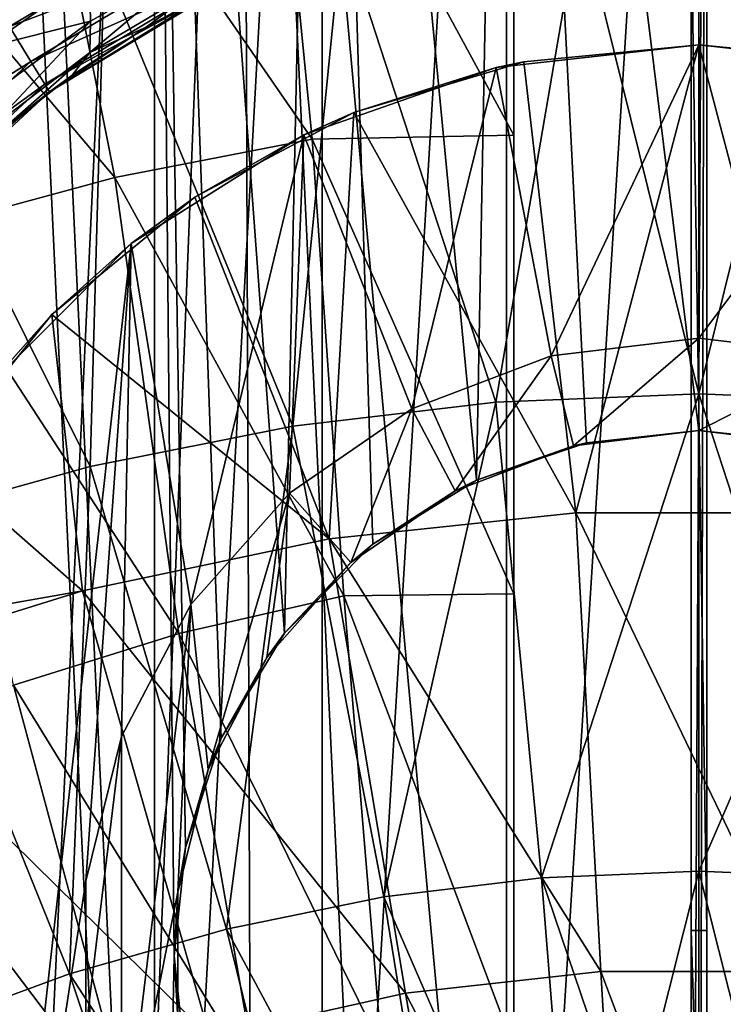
# Model space of a CAD drawing. Header units: metres. Extents: x -109 to 109, y -63 to 140.
# Tile 124 of 256: x -2.2 to 0.08, y -57.51 to -54.32. Entities that reach past the tile are written whole.
import ezdxf

# ---------------------------------------------------------------- set-up
doc = ezdxf.new("R2010")
doc.units = ezdxf.units.M
doc.layers.add('solid_502308_SW0001', color=7, linetype='CONTINUOUS')

msp = doc.modelspace()

# ---------------------------------------------------------------- linework, layer by layer
at = {"layer": 'solid_502308_SW0001'}
for points in [[(-2.300015, -50.599998, 6.567807), (-2.243855, -60.055454, 6.600656), (-1.852068, -60.101501, 6.8012)], [(-1.479913, -50.599998, 6.949689), (-2.300015, -50.599998, 6.567807), (-1.852068, -60.101501, 6.8012)], [(-2.229434, -60.5, 4.707392), (-2.229435, -50.599998, 4.707391), (-1.763357, -50.599998, 5.12705)], [(-1.763356, -60.5, 0.272949), (-1.763357, -50.599998, 0.27295), (-2.229435, -50.599998, 0.692609)], [(-2.229434, -60.5, 0.692608), (-1.763356, -60.5, 0.272949), (-2.229435, -50.599998, 0.692609)], [(-1.763356, -60.5, 5.127051), (-2.229434, -60.5, 4.707392), (-1.763357, -50.599998, 5.12705)], [(-1.479913, -50.599998, 6.949689), (-1.852068, -60.101501, 6.8012), (-1.444657, -60.140038, 6.961803)], [(-1.763357, -50.599998, 0.27295), (-1.7, -57.3512, 0.228162), (-1.663588, -57.000034, 0.203515)], [(-1.763356, -60.5, 0.272949), (-1.7, -57.3512, 0.228162), (-1.763357, -50.599998, 0.27295)], [(-1.763357, -50.599998, 0.27295), (-1.663588, -57.000034, 0.203515), (-1.547555, -56.646385, 0.129884)], [(-1.763357, -50.599998, 0.27295), (-1.547555, -56.646385, 0.129884), (-1.341932, -56.306343, 0.01689)], [(-1.220212, -50.599998, -0.040635), (-1.763357, -50.599998, 0.27295), (-1.341932, -56.306343, 0.01689)], [(-1.763356, -60.5, 5.127051), (-1.763357, -50.599998, 5.12705), (-1.220212, -50.599998, 5.440636)], [(-1.220209, -60.5, 5.440637), (-1.763356, -60.5, 5.127051), (-1.220212, -50.599998, 5.440636)], [(-1.479913, -50.599998, 6.949689), (-0.6, -60.189648, 7.159821), (-0.6, -50.599998, 7.159821)], [(-1.479913, -50.599998, 6.949689), (-1.025823, -60.169724, 7.081516), (-0.6, -60.189648, 7.159821)], [(-1.479913, -50.599998, 6.949689), (-1.444657, -60.140038, 6.961803), (-1.025823, -60.169724, 7.081516)], [(-1.220212, -50.599998, -0.040635), (-1.341932, -56.306343, 0.01689), (-1.056142, -56.017872, -0.107895)], [(-1.220212, -50.599998, -0.040635), (-1.056142, -56.017872, -0.107895), (-0.720894, -55.810417, -0.21211)], [(-0.623736, -50.599998, -0.234443), (-1.220212, -50.599998, -0.040635), (-0.720894, -55.810417, -0.21211)], [(-1.220209, -60.5, 5.440637), (-1.220212, -50.599998, 5.440636), (-0.623736, -50.599998, 5.634443)], [(-0.623735, -60.5, 5.634443), (-1.220209, -60.5, 5.440637), (-0.623736, -50.599998, 5.634443)], [(-0.623736, -50.599998, -0.234443), (-0.720894, -55.810417, -0.21211), (-0.363771, -55.689377, -0.277845)], [(-0.623736, -50.599998, -0.234443), (-0.363771, -55.689377, -0.277845), (0, -55.650002, -0.3)], [(0, -50.599998, -0.3), (-0.623736, -50.599998, -0.234443), (0, -55.650002, -0.3)], [(-0.623735, -60.5, 5.634443), (-0.623736, -50.599998, 5.634443), (0, -50.599998, 5.7)], [(0, -60.5, 5.7), (-0.623735, -60.5, 5.634443), (0, -50.599998, 5.7)], [(-0.6, -60.189648, 7.159821), (-0.6, -51.760643, 12.767508), (-0.6, -50.599998, 13.108549)], [(-0.6, -50.599998, 7.159821), (-0.6, -60.189648, 7.159821), (-0.6, -50.599998, 13.108549)], [(-0.025, -60.189651, 7.159821), (0.025, -50.599998, 7.159821), (-0.025, -50.599998, 7.159821)], [(0, -60.18964, 7.159821), (0.025, -50.599998, 7.159821), (-0.025, -60.189651, 7.159821)], [(-0.025, -57.268723, 10.698077), (-0.025, -50.599998, 7.159821), (-0.025, -53.978321, 12.026328)], [(-0.025, -58.882954, 9.939812), (-0.025, -50.599998, 7.159821), (-0.025, -57.268723, 10.698077)], [(-0.025, -60.189651, 7.159821), (-0.025, -50.599998, 7.159821), (-0.025, -58.882954, 9.939812)], [(0, -50.599998, -0.3), (0, -55.650002, -0.3), (0.361743, -55.688934, -0.278098)], [(0.623736, -50.599998, -0.234443), (0, -50.599998, -0.3), (0.361743, -55.688934, -0.278098)], [(0.623736, -50.599998, 5.634443), (0, -60.5, 5.7), (0, -50.599998, 5.7)], [(0.623735, -60.5, 5.634443), (0, -60.5, 5.7), (0.623736, -50.599998, 5.634443)], [(0.025, -60.189651, 7.159821), (0.025, -50.599998, 7.159821), (0, -60.18964, 7.159821)], [(0.025, -60.189651, 7.159821), (0.025, -50.599998, 13.108549), (0.025, -50.599998, 7.159821)], [(0.025, -60.189651, 7.159821), (0.025, -53.978321, 12.026328), (0.025, -50.599998, 13.108549)], [(-0.6, -60.189648, 7.159821), (-0.6, -53.261448, 12.279114), (-0.6, -51.760643, 12.767508)], [(-2.184041, -53.356144, 12.178646), (-1.400166, -53.218239, 12.269147), (-1.252588, -54.706188, 11.737149)], [(-1.400166, -53.218239, 12.269147), (-0.6, -54.693283, 11.761458), (-1.252588, -54.706188, 11.737149)], [(-1.400166, -53.218239, 12.269147), (-0.6, -53.261448, 12.279114), (-0.6, -54.693283, 11.761458)], [(-0.6, -53.261448, 12.279114), (-0.6, -54.179905, 11.95299), (-0.6, -54.693283, 11.761458)], [(-0.6, -60.189648, 7.159821), (-0.6, -54.179905, 11.95299), (-0.6, -53.261448, 12.279114)], [(-2.968991, -53.554699, 12.048373), (-2.184041, -53.356144, 12.178646), (-1.892417, -54.829811, 11.658017)], [(-2.184041, -53.356144, 12.178646), (-1.252588, -54.706188, 11.737149), (-1.892417, -54.829811, 11.658017)], [(-2.968991, -53.554699, 12.048373), (-1.892417, -54.829811, 11.658017), (-2.533254, -55.004013, 11.546531)], [(-2.320701, -54.197487, -7.270633), (-2.2333, -54.341068, -7.185297), (-1.579005, -53.951759, -7.185297)], [(-1.579005, -53.951759, -7.185297), (-2.2333, -54.341068, -7.185297), (-1.53499, -54.077778, -7.05236)], [(-0.657684, -55.557404, 13.357342), (-0.385445, -53.972233, 13.94129), (-1.156159, -54.029171, 13.903932)], [(-0.657678, -55.557392, -13.457347), (-1.156158, -54.02916, -14.003936), (-0.385442, -53.972221, -14.041294)], [(-0.657684, -55.557404, 13.357342), (0.000006, -55.531292, 13.374061), (-0.385445, -53.972233, 13.94129)], [(0.000014, -55.531281, -13.474065), (-0.657678, -55.557392, -13.457347), (-0.385442, -53.972221, -14.041294)], [(0.000006, -55.531292, 13.374061), (0.385442, -53.972233, 13.94129), (-0.385445, -53.972233, 13.94129)], [(0.000014, -55.531281, -13.474065), (-0.385442, -53.972221, -14.041294), (0.385445, -53.972221, -14.041293)], [(0.025, -57.268723, 10.698077), (-0.025, -57.268723, 10.698077), (-0.025, -53.978321, 12.026328)], [(0.025, -53.978321, 12.026328), (0.025, -57.268723, 10.698077), (-0.025, -53.978321, 12.026328)], [(0.000006, -55.531292, 13.374061), (0.657696, -55.557404, 13.357341), (0.385442, -53.972233, 13.94129)], [(0.657706, -55.557392, -13.457345), (0.000014, -55.531281, -13.474065), (0.385445, -53.972221, -14.041293)], [(0.025, -60.189651, 7.159821), (0.025, -57.268723, 10.698077), (0.025, -53.978321, 12.026328)], [(-1.31507, -55.635742, 13.307211), (-1.156159, -54.029171, 13.903932), (-1.926358, -54.143047, 13.829259)], [(-1.315066, -55.635727, -13.407216), (-1.926357, -54.143036, -13.929263), (-1.156158, -54.02916, -14.003936)], [(-1.31507, -55.635742, 13.307211), (-0.657684, -55.557404, 13.357342), (-1.156159, -54.029171, 13.903932)], [(-0.657678, -55.557392, -13.457347), (-1.315066, -55.635727, -13.407216), (-1.156158, -54.02916, -14.003936)], [(-2.2333, -54.341068, -7.185297), (-2.163548, -54.454712, -7.05236), (-1.53499, -54.077778, -7.05236)], [(-1.53499, -54.077778, -7.05236), (-2.163548, -54.454712, -7.05236), (-1.506525, -54.15852, -6.884862)], [(-1.974063, -54.173862, -1.395768), (-1.609608, -54.118137, -1.69041), (-1.970481, -54.323856, -1.502217)], [(-1.973384, -54.424942, -1.654763), (-1.970481, -54.323856, -1.502217), (-1.609608, -54.118137, -1.69041)], [(-1.61685, -54.21397, -1.846156), (-1.973384, -54.424942, -1.654763), (-1.609608, -54.118137, -1.69041)], [(-1.971847, -55.766289, -13.323713), (-2.695697, -54.31385, -13.817322), (-1.926357, -54.143036, -13.929263)], [(-1.971849, -55.7663, 13.223707), (-1.926358, -54.143047, 13.829259), (-2.695697, -54.313862, 13.717318)], [(-1.971849, -55.7663, 13.223707), (-1.31507, -55.635742, 13.307211), (-1.926358, -54.143047, 13.829259)], [(-1.315066, -55.635727, -13.407216), (-1.971847, -55.766289, -13.323713), (-1.926357, -54.143036, -13.929263)], [(-2.311532, -54.409229, -1.19284), (-2.356304, -54.238842, -1.133775), (-1.974063, -54.173862, -1.395768)], [(-2.311532, -54.409229, -1.19284), (-1.974063, -54.173862, -1.395768), (-1.970481, -54.323856, -1.502217)], [(-2.163548, -54.454712, -7.05236), (-2.118623, -54.527481, -6.884862), (-1.506525, -54.15852, -6.884862)], [(-1.506525, -54.15852, -6.884862), (-2.118623, -54.527481, -6.884862), (-1.496736, -54.186176, -6.699996)], [(-2.118623, -54.527481, -6.884862), (-2.1032, -54.552402, -6.7), (-1.496736, -54.186176, -6.699996)], [(-1.549709, -54.211784, -2.06594), (-1.496736, -54.186176, -6.699996), (-2.1032, -54.552402, -6.7)], [(-0.6, -60.189648, 7.159821), (-0.6, -54.693283, 11.761458), (-0.6, -54.179905, 11.95299)], [(-1.79086, -54.342873, -1.948511), (-1.549709, -54.211784, -2.06594), (-2.1032, -54.552402, -6.7)], [(-1.61685, -54.21397, -1.846156), (-1.79086, -54.342873, -1.948511), (-1.973384, -54.424942, -1.654763)], [(-1.61685, -54.21397, -1.846156), (-1.549709, -54.211784, -2.06594), (-1.79086, -54.342873, -1.948511)], [(-1.971847, -55.766289, -13.323713), (-2.627717, -55.949074, -13.206878), (-2.695697, -54.31385, -13.817322)], [(-2.627717, -55.949089, 13.106873), (-1.971849, -55.7663, 13.223707), (-2.695697, -54.313862, 13.717318)], [(-2.2333, -54.341068, -7.185297), (-2.795399, -54.854595, -7.185297), (-2.163548, -54.454712, -7.05236)], [(-2.311532, -54.409229, -1.19284), (-1.970481, -54.323856, -1.502217), (-2.301388, -54.566589, -1.290708)], [(-2.296989, -54.671383, -1.440679), (-2.301388, -54.566589, -1.290708), (-1.970481, -54.323856, -1.502217)], [(-1.973384, -54.424942, -1.654763), (-2.296989, -54.671383, -1.440679), (-1.970481, -54.323856, -1.502217)], [(-2.029675, -54.498611, -1.811766), (-1.79086, -54.342873, -1.948511), (-2.1032, -54.552402, -6.7)], [(-1.973384, -54.424942, -1.654763), (-1.79086, -54.342873, -1.948511), (-2.029675, -54.498611, -1.811766)], [(-0.656595, -54.47401, -8.6), (0, -54.400002, -13.600267), (0, -54.400002, -8.6)], [(-0.566855, -54.454975, -13.575618), (0, -54.400002, -13.600267), (-0.656595, -54.47401, -8.6)], [(-0.478771, -55.408161, -8.6), (-0.656595, -54.47401, -8.6), (0, -54.400002, -8.6)], [(-0.399141, -55.915783, -13.025536), (0, -54.400002, -13.600267), (-0.566855, -54.454975, -13.575618)], [(-0.478771, -55.408161, -8.6), (0, -54.400002, -8.6), (0, -55.349998, -8.6)], [(0.399957, -55.915829, -13.025509), (0, -54.400002, -13.600267), (-0.399141, -55.915783, -13.025536)], [(0, -54.400002, -8.6), (0, -54.400002, -13.600267), (0.569697, -54.455532, -13.575368)], [(0.399957, -55.915829, -13.025509), (0.569697, -54.455532, -13.575368), (0, -54.400002, -13.600267)], [(0.656595, -54.47401, -8.6), (0, -54.400002, -8.6), (0.569697, -54.455532, -13.575368)], [(0, -55.349998, -8.6), (0, -54.400002, -8.6), (0.656595, -54.47401, -8.6)], [(-1.973384, -54.424942, -1.654763), (-2.263911, -54.680786, -1.656233), (-2.296989, -54.671383, -1.440679)], [(-1.973384, -54.424942, -1.654763), (-2.029675, -54.498611, -1.811766), (-2.263911, -54.680786, -1.656233)], [(-2.795399, -54.854595, -7.185297), (-2.703143, -54.950699, -7.05236), (-2.163548, -54.454712, -7.05236)], [(-2.163548, -54.454712, -7.05236), (-2.703143, -54.950699, -7.05236), (-2.118623, -54.527481, -6.884862)], [(-0.929492, -55.57914, -8.6), (-1.280033, -54.692207, -8.6), (-0.656595, -54.47401, -8.6)], [(-1.117378, -54.619804, -13.501833), (-0.656595, -54.47401, -8.6), (-1.280033, -54.692207, -8.6)], [(-1.117378, -54.619804, -13.501833), (-0.566855, -54.454975, -13.575618), (-0.656595, -54.47401, -8.6)], [(-0.399141, -55.915783, -13.025536), (-0.566855, -54.454975, -13.575618), (-1.117378, -54.619804, -13.501833)], [(-0.478771, -55.408161, -8.6), (-0.929492, -55.57914, -8.6), (-0.656595, -54.47401, -8.6)], [(0.478771, -55.408161, -8.6), (0, -55.349998, -8.6), (0.656595, -54.47401, -8.6)], [(-2.263911, -54.680786, -1.656233), (-2.029675, -54.498611, -1.811766), (-2.1032, -54.552402, -6.7)], [(-2.703143, -54.950699, -7.05236), (-2.643835, -55.012199, -6.884862), (-2.118623, -54.527481, -6.884862)], [(-2.118623, -54.527481, -6.884862), (-2.643835, -55.012199, -6.884862), (-2.1032, -54.552402, -6.7)], [(-2.643835, -55.012199, -6.884862), (-2.62349, -55.033257, -6.7), (-2.1032, -54.552402, -6.7)], [(-2.263911, -54.680786, -1.656233), (-2.1032, -54.552402, -6.7), (-2.62349, -55.033257, -6.7)], [(-1.633254, -54.893379, -13.37969), (-1.117378, -54.619804, -13.501833), (-1.280033, -54.692207, -8.6)], [(-1.198007, -55.999958, -12.972078), (-1.117378, -54.619804, -13.501833), (-1.633254, -54.893379, -13.37969)], [(-0.399141, -55.915783, -13.025536), (-1.117378, -54.619804, -13.501833), (-1.198007, -55.999958, -12.972078)], [(-1.645862, -56.213726, -8.6), (-1.839213, -55.043564, -8.6), (-1.280033, -54.692207, -8.6)], [(-1.633254, -54.893379, -13.37969), (-1.280033, -54.692207, -8.6), (-1.839213, -55.043564, -8.6)], [(-1.32615, -55.852924, -8.6), (-1.645862, -56.213726, -8.6), (-1.280033, -54.692207, -8.6)], [(-0.929492, -55.57914, -8.6), (-1.32615, -55.852924, -8.6), (-1.280033, -54.692207, -8.6)], [(-1.252588, -54.706188, 11.737149), (-0.6, -54.693283, 11.761458), (-0.6, -56.178688, 11.169444)], [(-0.6, -60.189648, 7.159821), (-0.6, -56.178688, 11.169444), (-0.6, -54.693283, 11.761458)], [(-1.892417, -54.829811, 11.658017), (-1.252588, -54.706188, 11.737149), (-1.150437, -56.185551, 11.150467)], [(-1.252588, -54.706188, 11.737149), (-0.6, -56.178688, 11.169444), (-1.150437, -56.185551, 11.150467)], [(-2.533254, -55.004013, 11.546531), (-1.892417, -54.829811, 11.658017), (-1.684897, -56.307186, 11.074406)], [(-1.892417, -54.829811, 11.658017), (-1.150437, -56.185551, 11.150467), (-1.684897, -56.307186, 11.074406)], [(-2.095449, -55.273563, -13.210579), (-1.633254, -54.893379, -13.37969), (-1.839213, -55.043564, -8.6)], [(-1.198007, -55.999958, -12.972078), (-1.633254, -54.893379, -13.37969), (-2.095449, -55.273563, -13.210579)], [(-2.533254, -55.004013, 11.546531), (-1.684897, -56.307186, 11.074406), (-2.220434, -56.474941, 10.969518)], [(-2.306265, -59.189449, -8.6), (-2.306265, -55.510548, -8.6), (-1.839213, -55.043564, -8.6)], [(-2.095449, -55.273563, -13.210579), (-1.839213, -55.043564, -8.6), (-2.306265, -55.510548, -8.6)], [(-1.985419, -57.108913, -8.6), (-2.306265, -59.189449, -8.6), (-1.839213, -55.043564, -8.6)], [(-1.870013, -56.640728, -8.6), (-1.985419, -57.108913, -8.6), (-1.839213, -55.043564, -8.6)], [(-1.645862, -56.213726, -8.6), (-1.870013, -56.640728, -8.6), (-1.839213, -55.043564, -8.6)], [(-2.477267, -55.748238, -13.000376), (-2.095449, -55.273563, -13.210579), (-2.306265, -55.510548, -8.6)], [(-1.996175, -56.16843, -12.865153), (-2.095449, -55.273563, -13.210579), (-2.477267, -55.748238, -13.000376)], [(-1.198007, -55.999958, -12.972078), (-2.095449, -55.273563, -13.210579), (-1.996175, -56.16843, -12.865153)], [(-0.478771, -55.408161, -7.4), (-0.478771, -55.408161, -8.6), (0, -55.349998, -8.6)], [(-0.478771, -55.408161, -7.4), (0, -55.349998, -8.6), (0, -55.349998, -7.4)], [(-0.406899, -55.699429, -7.4), (-0.478771, -55.408161, -7.4), (0, -55.349998, -7.4)], [(-0.406899, -55.699429, -7.4), (0, -55.349998, -7.4), (0, -55.650002, -7.4)], [(0, -55.349998, -7.4), (0, -55.349998, -8.6), (0.478771, -55.408161, -8.6)], [(0.478771, -55.408161, -7.4), (0, -55.349998, -7.4), (0.478771, -55.408161, -8.6)], [(0, -55.650002, -7.4), (0, -55.349998, -7.4), (0.478771, -55.408161, -7.4)], [(-0.929492, -55.57914, -7.4), (-0.929492, -55.57914, -8.6), (-0.478771, -55.408161, -8.6)], [(-0.929492, -55.57914, -7.4), (-0.478771, -55.408161, -8.6), (-0.478771, -55.408161, -7.4)], [(-0.789982, -55.844715, -7.4), (-0.929492, -55.57914, -7.4), (-0.478771, -55.408161, -7.4)], [(-0.406899, -55.699429, -7.4), (-0.789982, -55.844715, -7.4), (-0.478771, -55.408161, -7.4)], [(0.406899, -55.699429, -7.4), (0, -55.650002, -7.4), (0.478771, -55.408161, -7.4)], [(-1.020332, -57.160614, 12.698296), (-0.657684, -55.557404, 13.357342), (-1.31507, -55.635742, 13.307211)], [(-1.02031, -57.160595, -12.798304), (-1.315066, -55.635727, -13.407216), (-0.657678, -55.557392, -13.457347)], [(-1.020332, -57.160614, 12.698296), (-0.510261, -57.098293, 12.737259), (-0.657684, -55.557404, 13.357342)], [(-0.510233, -57.098278, -12.837266), (-1.02031, -57.160595, -12.798304), (-0.657678, -55.557392, -13.457347)], [(-0.510261, -57.098293, 12.737259), (0.000006, -55.531292, 13.374061), (-0.657684, -55.557404, 13.357342)], [(-0.510233, -57.098278, -12.837266), (-0.657678, -55.557392, -13.457347), (0.000014, -55.531281, -13.474065)], [(-0.510261, -57.098293, 12.737259), (0.000032, -57.077522, 12.750253), (0.000006, -55.531292, 13.374061)], [(0.000068, -57.077511, -12.850258), (-0.510233, -57.098278, -12.837266), (0.000014, -55.531281, -13.474065)], [(0.510326, -57.098301, 12.737256), (0.657696, -55.557404, 13.357341), (0.000006, -55.531292, 13.374061)], [(0.000032, -57.077522, 12.750253), (0.510326, -57.098301, 12.737256), (0.000006, -55.531292, 13.374061)], [(0.000068, -57.077511, -12.850258), (0.000014, -55.531281, -13.474065), (0.657706, -55.557392, -13.457345)], [(0.510368, -57.098289, -12.837259), (0.000068, -57.077511, -12.850258), (0.657706, -55.557392, -13.457345)], [(-1.32615, -55.852924, -7.4), (-1.32615, -55.852924, -8.6), (-0.929492, -55.57914, -8.6)], [(-1.32615, -55.852924, -7.4), (-0.929492, -55.57914, -8.6), (-0.929492, -55.57914, -7.4)], [(-1.127271, -56.077499, -7.4), (-1.32615, -55.852924, -7.4), (-0.929492, -55.57914, -7.4)], [(-0.789982, -55.844715, -7.4), (-1.127271, -56.077499, -7.4), (-0.929492, -55.57914, -7.4)], [(-1.529957, -57.264481, 12.633392), (-1.31507, -55.635742, 13.307211), (-1.971849, -55.7663, 13.223707)], [(-1.529943, -57.264462, -12.7334), (-1.971847, -55.766289, -13.323713), (-1.315066, -55.635727, -13.407216)], [(-1.529957, -57.264481, 12.633392), (-1.020332, -57.160614, 12.698296), (-1.31507, -55.635742, 13.307211)], [(-1.02031, -57.160595, -12.798304), (-1.529943, -57.264462, -12.7334), (-1.315066, -55.635727, -13.407216)], [(-0.363771, -55.689377, -0.277845), (-0.406899, -55.699429, -7.4), (0, -55.650002, -7.4)], [(-0.363771, -55.689377, -0.277845), (0, -55.650002, -7.4), (0, -55.650002, -0.3)], [(0, -55.650002, -0.3), (0, -55.650002, -7.4), (0.406899, -55.699429, -7.4)], [(0.361743, -55.688934, -0.278098), (0, -55.650002, -0.3), (0.406899, -55.699429, -7.4)], [(-0.720894, -55.810417, -0.21211), (-0.789982, -55.844715, -7.4), (-0.406899, -55.699429, -7.4)], [(-0.363771, -55.689377, -0.277845), (-0.720894, -55.810417, -0.21211), (-0.406899, -55.699429, -7.4)], [(-1.996175, -56.16843, -12.865153), (-2.477267, -55.748238, -13.000376), (-2.757741, -56.302448, -12.75633)], [(-2.038907, -57.409874, -12.642585), (-2.627717, -55.949074, -13.206878), (-1.971847, -55.766289, -13.323713)], [(-2.038914, -57.409893, 12.542577), (-1.971849, -55.7663, 13.223707), (-2.627717, -55.949089, 13.106873)], [(-2.038914, -57.409893, 12.542577), (-1.529957, -57.264481, 12.633392), (-1.971849, -55.7663, 13.223707)], [(-1.529943, -57.264462, -12.7334), (-2.038907, -57.409874, -12.642585), (-1.971847, -55.766289, -13.323713)], [(-0.720894, -55.810417, -0.21211), (-1.056142, -56.017872, -0.107895), (-0.789982, -55.844715, -7.4)], [(-1.056142, -56.017872, -0.107895), (-1.127271, -56.077499, -7.4), (-0.789982, -55.844715, -7.4)], [(-1.645862, -56.213726, -7.4), (-1.645862, -56.213726, -8.6), (-1.32615, -55.852924, -8.6)], [(-1.645862, -56.213726, -7.4), (-1.32615, -55.852924, -8.6), (-1.32615, -55.852924, -7.4)], [(-1.589507, -56.747162, -7.4), (-1.645862, -56.213726, -7.4), (-1.32615, -55.852924, -7.4)], [(-1.399111, -56.384361, -7.4), (-1.589507, -56.747162, -7.4), (-1.32615, -55.852924, -7.4)], [(-1.127271, -56.077499, -7.4), (-1.399111, -56.384361, -7.4), (-1.32615, -55.852924, -7.4)], [(-0.399141, -55.915783, -13.025536), (-1.198007, -55.999958, -12.972078), (-0.317511, -57.401752, -12.409609)], [(-0.399141, -55.915783, -13.025536), (-0.317511, -57.401752, -12.409609), (0.316206, -57.40168, -12.409655)], [(0.399957, -55.915829, -13.025509), (-0.399141, -55.915783, -13.025536), (0.316206, -57.40168, -12.409655)], [(-2.038907, -57.409874, -12.642585), (-2.54698, -57.596836, -12.525887), (-2.627717, -55.949074, -13.206878)], [(-2.546981, -57.596851, 12.42588), (-2.038914, -57.409893, 12.542577), (-2.627717, -55.949089, 13.106873)], [(-1.198007, -55.999958, -12.972078), (-1.996175, -56.16843, -12.865153), (-0.951046, -57.472549, -12.365628)], [(-1.198007, -55.999958, -12.972078), (-0.951046, -57.472549, -12.365628), (-0.317511, -57.401752, -12.409609)], [(-1.056142, -56.017872, -0.107895), (-1.341932, -56.306343, 0.01689), (-1.127271, -56.077499, -7.4)], [(-1.341932, -56.306343, 0.01689), (-1.399111, -56.384361, -7.4), (-1.127271, -56.077499, -7.4)], [(-1.996175, -56.16843, -12.865153), (-2.757741, -56.302448, -12.75633), (-2.798893, -56.417961, -12.705681)], [(-1.996175, -56.16843, -12.865153), (-2.798893, -56.417961, -12.705681), (-1.584035, -57.614136, -12.277726)], [(-1.996175, -56.16843, -12.865153), (-1.584035, -57.614136, -12.277726), (-0.951046, -57.472549, -12.365628)], [(-1.684897, -56.307186, 11.074406), (-1.150437, -56.185551, 11.150467), (-1.028684, -57.647667, 10.514391)], [(-1.150437, -56.185551, 11.150467), (-0.6, -56.178688, 11.169444), (-0.6, -57.648823, 10.526069)], [(-1.150437, -56.185551, 11.150467), (-0.6, -57.648823, 10.526069), (-1.028684, -57.647667, 10.514391)], [(-0.6, -56.178688, 11.169444), (-0.6, -56.701824, 10.947135), (-0.6, -57.648823, 10.526069)], [(-0.6, -60.189648, 7.159821), (-0.6, -56.701824, 10.947135), (-0.6, -56.178688, 11.169444)], [(-1.870013, -56.640728, -7.4), (-1.870013, -56.640728, -8.6), (-1.645862, -56.213726, -8.6)], [(-1.870013, -56.640728, -7.4), (-1.645862, -56.213726, -8.6), (-1.645862, -56.213726, -7.4)], [(-1.870013, -58.059269, -7.4), (-1.870013, -56.640728, -7.4), (-1.645862, -56.213726, -7.4)], [(-1.687592, -57.145016, -7.4), (-1.870013, -58.059269, -7.4), (-1.645862, -56.213726, -7.4)], [(-1.589507, -56.747162, -7.4), (-1.687592, -57.145016, -7.4), (-1.645862, -56.213726, -7.4)], [(-2.220434, -56.474941, 10.969518), (-1.684897, -56.307186, 11.074406), (-1.431257, -57.758709, 10.44643)], [(-1.684897, -56.307186, 11.074406), (-1.028684, -57.647667, 10.514391), (-1.431257, -57.758709, 10.44643)], [(-1.341932, -56.306343, 0.01689), (-1.547555, -56.646385, 0.129884), (-1.399111, -56.384361, -7.4)], [(-1.547555, -56.646385, 0.129884), (-1.589507, -56.747162, -7.4), (-1.399111, -56.384361, -7.4)], [(-1.584035, -57.614136, -12.277726), (-2.798893, -56.417961, -12.705681), (-2.216115, -57.826591, -12.145915)], [(-2.757061, -56.689106, 10.835629), (-2.220434, -56.474941, 10.969518), (-1.834801, -57.906334, 10.356094)], [(-2.220434, -56.474941, 10.969518), (-1.431257, -57.758709, 10.44643), (-1.834801, -57.906334, 10.356094)], [(-1.985419, -57.108913, -7.4), (-1.985419, -57.108913, -8.6), (-1.870013, -56.640728, -8.6)], [(-1.985419, -57.108913, -7.4), (-1.870013, -56.640728, -8.6), (-1.870013, -56.640728, -7.4)], [(-1.985419, -57.591087, -7.4), (-1.985419, -57.108913, -7.4), (-1.870013, -56.640728, -7.4)], [(-1.870013, -58.059269, -7.4), (-1.985419, -57.591087, -7.4), (-1.870013, -56.640728, -7.4)], [(-1.547555, -56.646385, 0.129884), (-1.663588, -57.000034, 0.203515), (-1.589507, -56.747162, -7.4)], [(-2.757061, -56.689106, 10.835629), (-1.834801, -57.906334, 10.356094), (-2.239233, -58.090805, 10.243227)], [(-0.6, -60.189648, 7.159821), (-0.6, -57.648823, 10.526069), (-0.6, -56.701824, 10.947135)], [(-1.663588, -57.000034, 0.203515), (-1.687592, -57.145016, -7.4), (-1.589507, -56.747162, -7.4)], [(-1.663588, -57.000034, 0.203515), (-1.7, -57.3512, 0.228162), (-1.687592, -57.145016, -7.4)], [(0.000028, -58.602085, 12.075205), (0.000032, -57.077522, 12.750253), (-0.510261, -57.098293, 12.737259)], [(-0.387781, -58.619194, -12.164731), (-0.510233, -57.098278, -12.837266), (0.000068, -57.077511, -12.850258)], [(0.00006, -58.60207, -12.175212), (-0.387781, -58.619194, -12.164731), (0.000068, -57.077511, -12.850258)], [(0.000028, -58.602085, 12.075205), (0.387863, -58.619217, 12.06472), (0.000032, -57.077522, 12.750253)], [(0.387863, -58.619217, 12.06472), (0.510326, -57.098301, 12.737256), (0.000032, -57.077522, 12.750253)], [(0.00006, -58.60207, -12.175212), (0.000068, -57.077511, -12.850258), (0.510368, -57.098289, -12.837259)], [(-1.985419, -57.108913, -8.6), (-1.985419, -57.591087, -8.6), (-2.306265, -59.189449, -8.6)], [(-1.985419, -57.591087, -7.4), (-1.985419, -57.591087, -8.6), (-1.985419, -57.108913, -8.6)], [(-1.985419, -57.591087, -7.4), (-1.985419, -57.108913, -8.6), (-1.985419, -57.108913, -7.4)], [(-0.387807, -58.619209, 12.064723), (-0.510261, -57.098293, 12.737259), (-1.020332, -57.160614, 12.698296)], [(-0.387781, -58.619194, -12.164731), (-1.02031, -57.160595, -12.798304), (-0.510233, -57.098278, -12.837266)], [(-0.387807, -58.619209, 12.064723), (0.000028, -58.602085, 12.075205), (-0.510261, -57.098293, 12.737259)], [(0.387902, -58.619205, -12.164724), (0.00006, -58.60207, -12.175212), (0.510368, -57.098289, -12.837259)], [(-1.687592, -57.145016, -7.4), (-1.687592, -57.554985, -7.4), (-1.870013, -58.059269, -7.4)], [(-1.7, -57.3512, 0.228162), (-1.687592, -57.554985, -7.4), (-1.687592, -57.145016, -7.4)], [(-0.775462, -58.670597, 12.033288), (-1.020332, -57.160614, 12.698296), (-1.529957, -57.264481, 12.633392)], [(-0.775443, -58.670578, -12.133297), (-1.529943, -57.264462, -12.7334), (-1.02031, -57.160595, -12.798304)], [(-0.775462, -58.670597, 12.033288), (-0.387807, -58.619209, 12.064723), (-1.020332, -57.160614, 12.698296)], [(-0.387781, -58.619194, -12.164731), (-0.775443, -58.670578, -12.133297), (-1.02031, -57.160595, -12.798304)], [(-1.162758, -58.756241, 11.980925), (-1.529957, -57.264481, 12.633392), (-2.038914, -57.409893, 12.542577)], [(-1.162745, -58.756222, -12.080934), (-2.038907, -57.409874, -12.642585), (-1.529943, -57.264462, -12.7334)], [(-1.162758, -58.756241, 11.980925), (-0.775462, -58.670597, 12.033288), (-1.529957, -57.264481, 12.633392)], [(-0.775443, -58.670578, -12.133297), (-1.162745, -58.756222, -12.080934), (-1.529943, -57.264462, -12.7334)], [(0.025, -58.882954, 9.939812), (-0.025, -58.882954, 9.939812), (-0.025, -57.268723, 10.698077)], [(0.025, -57.268723, 10.698077), (0.025, -58.882954, 9.939812), (-0.025, -57.268723, 10.698077)], [(0.025, -60.189651, 7.159821), (0.025, -58.882954, 9.939812), (0.025, -57.268723, 10.698077)], [(-1.763356, -60.5, 0.272949), (-1.66319, -57.701851, 0.20325), (-1.7, -57.3512, 0.228162)], [(-1.7, -57.3512, 0.228162), (-1.66319, -57.701851, 0.20325), (-1.687592, -57.554985, -7.4)], [(-0.317511, -57.401752, -12.409609), (-0.951046, -57.472549, -12.365628), (-0.232191, -58.866631, -11.746031)], [(0.316206, -57.40168, -12.409655), (-0.317511, -57.401752, -12.409609), (0.233772, -58.866726, -11.745974)], [(-0.317511, -57.401752, -12.409609), (-0.232191, -58.866631, -11.746031), (0.233772, -58.866726, -11.745974)], [(-1.549514, -58.876144, 11.907657), (-2.038914, -57.409893, 12.542577), (-2.546981, -57.596851, 12.42588)], [(-1.549507, -58.876129, -12.007666), (-2.54698, -57.596836, -12.525887), (-2.038907, -57.409874, -12.642585)], [(-1.549514, -58.876144, 11.907657), (-1.162758, -58.756241, 11.980925), (-2.038914, -57.409893, 12.542577)], [(-1.162745, -58.756222, -12.080934), (-1.549507, -58.876129, -12.007666), (-2.038907, -57.409874, -12.642585)], [(-0.951046, -57.472549, -12.365628), (-1.584035, -57.614136, -12.277726), (-0.69802, -58.922146, -11.712255)], [(-0.951046, -57.472549, -12.365628), (-0.69802, -58.922146, -11.712255), (-0.232191, -58.866631, -11.746031)]]:
    msp.add_3dface(points, dxfattribs=at)

doc.saveas('drawing.dxf')
